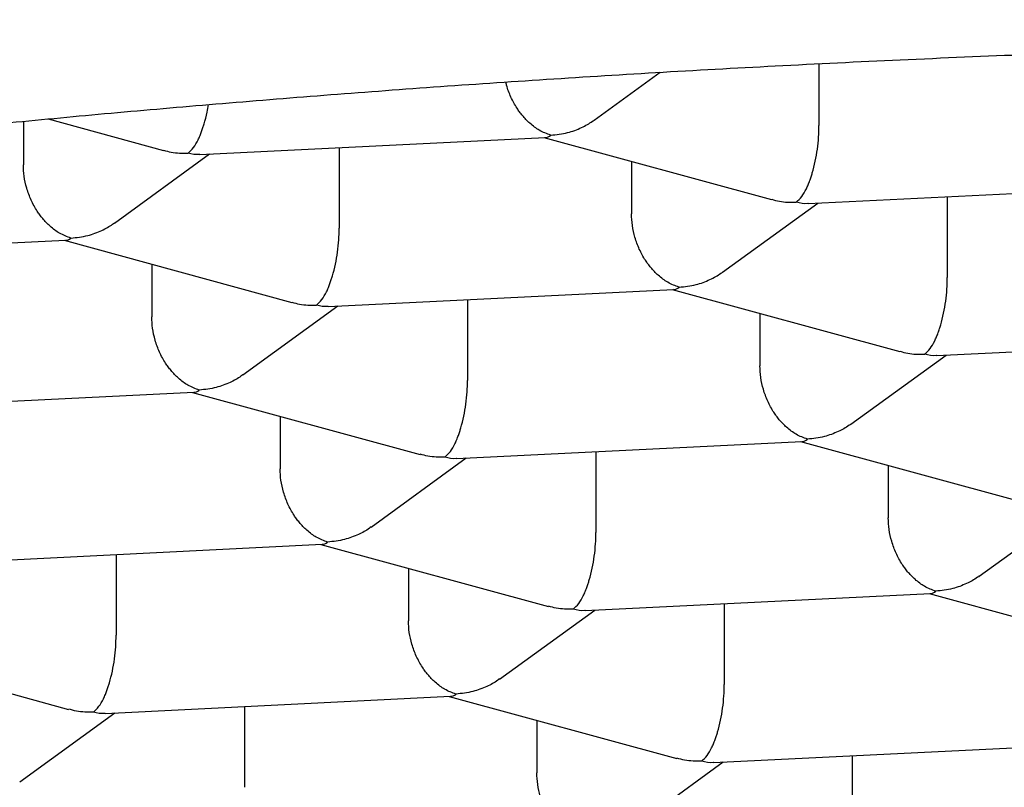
# Model space of a CAD drawing. Header units: millimetres. Extents: x 8 to 818, y 12 to 469.
# Tile 14 of 42: x 376.16 to 378.14, y 425.69 to 427.24. Entities that reach past the tile are written whole.
import ezdxf

# ---------------------------------------------------------------- set-up
doc = ezdxf.new("R2010")
doc.units = ezdxf.units.MM

msp = doc.modelspace()

# ---------------------------------------------------------------- linework, layer by layer
at = {"color": 7, "linetype": 'Continuous', "lineweight": 30}
for p, q in [((377.3197, 427.0368), (377.4523, 427.133)), ((377.7719, 427.1501), (377.7719, 427.0261)), ((376.1711, 427.0343), (376.1711, 426.9469)), ((376.2209, 427.039), (376.453, 426.9756)), ((376.5263, 426.9677), (377.2212, 427.0021)), ((377.2185, 427.0019), (377.6767, 426.8769)), ((376.8065, 426.9816), (376.8065, 426.8191)), ((376.3543, 426.8298), (376.5458, 426.9687)), ((377.3948, 426.9538), (377.3948, 426.8482)), ((377.75, 426.869), (378.4449, 426.9033)), ((378.0302, 426.8828), (378.0302, 426.7203)), ((377.578, 426.731), (377.7695, 426.8699)), ((375.5609, 426.7607), (376.2558, 426.7951)), ((376.2531, 426.795), (376.7113, 426.6699)), ((376.4294, 426.7468), (376.4294, 426.6412)), ((376.7846, 426.662), (377.4795, 426.6963)), ((377.4768, 426.6962), (377.935, 426.5711)), ((376.6126, 426.5241), (376.8041, 426.6629)), ((377.0648, 426.6758), (377.0648, 426.5133)), ((377.6531, 426.6481), (377.6531, 426.5424)), ((378.0083, 426.5632), (378.7032, 426.5976)), ((377.8363, 426.4253), (378.0278, 426.5642)), ((375.8192, 426.455), (376.5141, 426.4893)), ((376.5114, 426.4892), (376.9693, 426.3642)), ((376.6877, 426.4411), (376.6877, 426.3354)), ((377.0429, 426.3562), (377.7378, 426.3906)), ((377.7351, 426.3904), (378.193, 426.2654)), ((377.3231, 426.3701), (377.3231, 426.2075)), ((376.8709, 426.2183), (377.0624, 426.3572)), ((377.9114, 426.3423), (377.9114, 426.2366)), ((378.0946, 426.1196), (378.2861, 426.2584)), ((376.0775, 426.1492), (376.7724, 426.1836)), ((376.7697, 426.1834), (377.2276, 426.0584)), ((376.3577, 426.1631), (376.3577, 426.0006)), ((376.946, 426.1353), (376.946, 426.0296)), ((377.3012, 426.0504), (377.9961, 426.0848)), ((377.9934, 426.0847), (378.4513, 425.9597)), ((377.5814, 426.0643), (377.5814, 425.9018)), ((377.1292, 425.9126), (377.3207, 426.0514)), ((375.8043, 425.9764), (376.2622, 425.8515)), ((376.3358, 425.8435), (377.0307, 425.8778)), ((377.028, 425.8777), (377.4859, 425.7527)), ((376.1638, 425.7056), (376.3553, 425.8444)), ((376.616, 425.8573), (376.616, 425.6948)), ((377.2043, 425.8296), (377.2043, 425.7239)), ((377.5595, 425.7447), (378.254, 425.779)), ((377.3875, 425.6068), (377.579, 425.7457)), ((377.8397, 425.596), (377.8397, 425.7585))]:
    msp.add_line(p, q, dxfattribs=at)
msp.add_circle((379.7022, 431.1369), 37.5, dxfattribs=at)
for points, knots in [([(377.2022, 416.5426), (377.1519, 416.5486), (376.9759, 416.5696), (376.6752, 416.614), (376.3004, 416.6762), (375.9272, 416.7476), (375.5558, 416.828), (375.2038, 416.9135), (374.8712, 417.0029), (374.5578, 417.0949), (374.2465, 417.1943), (373.9378, 417.3011), (373.6244, 417.4182), (373.3067, 417.5465), (372.9853, 417.6867), (372.668, 417.8357), (372.3549, 417.9935), (372.0465, 418.1603), (371.7429, 418.3358), (371.4445, 418.5199), (371.1462, 418.7159), (370.8488, 418.9241), (370.5527, 419.1449), (370.2632, 419.3743), (369.9853, 419.608), (369.7188, 419.8451), (369.4631, 420.085), (369.2138, 420.3314), (368.9709, 420.5841), (368.7349, 420.8433), (368.5063, 421.1091), (368.2849, 421.381), (368.0675, 421.6627), (367.8543, 421.9541), (367.6452, 422.2549), (367.4432, 422.5604), (367.2436, 422.8772), (367.0467, 423.2052), (366.8526, 423.5444), (366.6653, 423.8875), (366.4845, 424.2339), (366.2956, 424.6126), (366.0999, 425.0241), (365.8992, 425.4691), (365.7068, 425.9178), (365.5225, 426.3697), (365.3458, 426.8246), (365.1762, 427.2821), (365.0134, 427.7421), (364.8538, 428.2141), (364.6974, 428.6981), (364.5444, 429.194), (364.3976, 429.6917), (364.2357, 430.2658), (364.0615, 430.9169), (363.8782, 431.6457), (363.705, 432.377), (363.5413, 433.1105), (363.3864, 433.8458), (363.2395, 434.5826), (363.1003, 435.3208), (362.9684, 436.0603), (362.843, 436.801), (362.7146, 437.6045), (362.6198, 438.2209), (362.5676, 438.5905), (362.5591, 438.6502)], [0, 0, 0, 0, 0.00528, 0.018464, 0.031653, 0.044847, 0.05804, 0.071228, 0.082566, 0.093908, 0.105252, 0.116594, 0.127931, 0.1401, 0.152273, 0.164446, 0.176614, 0.188784, 0.200959, 0.213134, 0.225304, 0.238123, 0.250947, 0.263771, 0.27659, 0.288757, 0.300927, 0.313098, 0.325265, 0.337433, 0.349605, 0.361778, 0.373947, 0.386661, 0.399379, 0.412098, 0.424814, 0.438377, 0.451944, 0.465514, 0.479082, 0.492647, 0.509592, 0.52654, 0.543489, 0.560435, 0.577374, 0.594315, 0.611257, 0.628196, 0.646212, 0.66423, 0.682247, 0.700264, 0.726352, 0.752444, 0.778538, 0.804631, 0.830721, 0.8568, 0.882881, 0.908963, 0.935044, 0.961124, 0.993717, 1, 1, 1, 1]), ([(369.1022, 426.0892), (369.1023, 426.0938), (369.1023, 426.1025), (369.1029, 426.1149), (369.1037, 426.1259), (369.1047, 426.1356), (369.1057, 426.1447), (369.1069, 426.1532), (369.1083, 426.1619), (369.1099, 426.1709), (369.1117, 426.1799), (369.1135, 426.1883), (369.1154, 426.1961), (369.1173, 426.2039), (369.1197, 426.2126), (369.1226, 426.2226), (369.1261, 426.2336), (369.1298, 426.2445), (369.1333, 426.2543), (369.1366, 426.2629), (369.1397, 426.2706), (369.1427, 426.2779), (369.1459, 426.2851), (369.1492, 426.2926), (369.1529, 426.3006), (369.1572, 426.3095), (369.1623, 426.3196), (369.1682, 426.3309), (369.1749, 426.3431), (369.1818, 426.3552), (369.1886, 426.3664), (369.195, 426.3767), (369.2023, 426.3882), (369.2112, 426.4015), (369.2217, 426.4167), (369.2333, 426.4326), (369.2463, 426.4497), (369.2596, 426.4664), (369.2732, 426.4829), (369.2871, 426.499), (369.3022, 426.516), (369.3175, 426.5324), (369.3317, 426.5473), (369.3445, 426.5603), (369.3625, 426.5781), (369.3866, 426.6011), (369.4152, 426.627), (369.4417, 426.65), (369.4667, 426.671), (369.4947, 426.6936), (369.5259, 426.718), (369.5607, 426.7441), (369.5993, 426.772), (369.6335, 426.7957), (369.6617, 426.8147), (369.6816, 426.8278), (369.7004, 426.84), (369.7171, 426.8507), (369.7317, 426.8599), (369.7441, 426.8676), (369.7545, 426.874), (369.7625, 426.8789), (369.7686, 426.8826), (369.7736, 426.8857), (369.7786, 426.8887), (369.788, 426.8944), (369.8028, 426.9033), (369.8246, 426.9161), (369.8512, 426.9315), (369.8824, 426.9492), (369.9186, 426.9693), (369.9598, 426.9916), (370.0066, 427.0163), (370.059, 427.043), (370.1163, 427.0714), (370.1783, 427.1012), (370.2451, 427.1321), (370.3172, 427.1645), (370.395, 427.1981), (370.4787, 427.233), (370.5686, 427.2692), (370.665, 427.3065), (370.7484, 427.3376), (370.8162, 427.3621), (370.8663, 427.3799), (370.9177, 427.3979), (370.9688, 427.4154), (371.0173, 427.4317), (371.0612, 427.4463), (371.1, 427.4589), (371.1334, 427.4697), (371.1614, 427.4787), (371.1841, 427.4859), (371.202, 427.4915), (371.2153, 427.4957), (371.225, 427.4987), (371.233, 427.5012), (371.2409, 427.5037), (371.2551, 427.5081), (371.2775, 427.515), (371.3099, 427.5249), (371.3501, 427.537), (371.3984, 427.5515), (371.4555, 427.5682), (371.5208, 427.587), (371.5944, 427.6078), (371.6744, 427.6299), (371.7605, 427.6531), (371.8526, 427.6773), (371.9526, 427.703), (372.0589, 427.7294), (372.2039, 427.7645), (372.3866, 427.8068), (372.6006, 427.8537), (372.8085, 427.8968), (373.0096, 427.9365), (373.2117, 427.9745), (373.4342, 428.0144), (373.6776, 428.0555), (373.942, 428.0975), (374.2062, 428.1368), (374.4695, 428.1734), (374.7315, 428.2076), (374.9918, 428.2394), (375.2331, 428.2669), (375.4578, 428.2909), (375.6687, 428.3122), (375.8864, 428.3329), (376.111, 428.3528), (376.341, 428.3719), (376.5764, 428.3899), (376.817, 428.4068), (377.0642, 428.4228), (377.3194, 428.4376), (377.5828, 428.4513), (377.8543, 428.4636), (378.1323, 428.4744), (378.4167, 428.4837), (378.7055, 428.4911), (378.9985, 428.4968), (379.2954, 428.5005), (379.5978, 428.5022), (379.8895, 428.5019), (380.1697, 428.4998), (380.438, 428.4962), (380.7094, 428.4909), (380.9839, 428.4838), (381.2606, 428.4749), (381.5529, 428.4636), (381.8573, 428.4497), (382.1703, 428.433), (382.4751, 428.4144), (382.7732, 428.394), (383.0645, 428.3719), (383.3486, 428.3482), (383.6239, 428.3232), (383.8902, 428.2969), (384.1461, 428.2697), (384.3917, 428.2418), (384.6273, 428.2133), (384.8543, 428.1841), (385.0828, 428.1531), (385.3118, 428.1201), (385.5404, 428.0853), (385.7585, 428.0502), (385.9664, 428.015), (386.1631, 427.9799), (386.349, 427.9453), (386.5246, 427.9111), (386.6911, 427.8772), (386.8583, 427.8418), (387.0254, 427.8049), (387.1915, 427.7666), (387.347, 427.7292), (387.4923, 427.6928), (387.6278, 427.6575), (387.746, 427.6256), (387.8486, 427.597), (387.9371, 427.5717), (388.0064, 427.5514), (388.0584, 427.5358), (388.094, 427.5251), (388.1267, 427.5151), (388.1551, 427.5063), (388.1761, 427.4998), (388.1908, 427.4952), (388.2019, 427.4917), (388.2153, 427.4875), (388.233, 427.4819), (388.2554, 427.4747), (388.2816, 427.4663), (388.3104, 427.457), (388.3406, 427.4471), (388.3808, 427.4338), (388.4314, 427.4168), (388.493, 427.3957), (388.5576, 427.3731), (388.6284, 427.3477), (388.7051, 427.3194), (388.7863, 427.2885), (388.8672, 427.2567), (388.946, 427.2247), (389.0224, 427.1926), (389.0963, 427.1605), (389.1678, 427.1283), (389.232, 427.0984), (389.2894, 427.0708), (389.3405, 427.0455), (389.3901, 427.0203), (389.4381, 426.9951), (389.4832, 426.9708), (389.5244, 426.9479), (389.5612, 426.927), (389.5929, 426.9085), (389.62, 426.8923), (389.6429, 426.8784), (389.6626, 426.8662), (389.6803, 426.8551), (389.698, 426.8439), (389.7173, 426.8314), (389.7395, 426.8168), (389.7646, 426.8), (389.7926, 426.7808), (389.8215, 426.7603), (389.851, 426.7388), (389.8767, 426.7194), (389.8988, 426.7022), (389.9176, 426.6873), (389.9368, 426.6717), (389.9568, 426.655), (389.9776, 426.6372), (389.998, 426.6191), (390.0171, 426.6016), (390.0373, 426.5826), (390.0583, 426.562), (390.0798, 426.54), (390.0993, 426.5192), (390.1166, 426.4998), (390.1322, 426.4817), (390.1466, 426.4643), (390.1608, 426.4462), (390.1725, 426.4308), (390.1815, 426.4183), (390.1875, 426.4098), (390.1928, 426.4021), (390.1974, 426.3953), (390.2014, 426.3892), (390.2053, 426.3832), (390.2096, 426.3765), (390.2146, 426.3685), (390.2202, 426.3593), (390.2259, 426.3495), (390.2313, 426.3399), (390.2359, 426.3314), (390.2397, 426.3242), (390.2432, 426.3176), (390.2467, 426.3106), (390.2506, 426.3025), (390.2549, 426.2934), (390.2594, 426.2833), (390.264, 426.2725), (390.2683, 426.2618), (390.272, 426.2519), (390.275, 426.2434), (390.2779, 426.2351), (390.2811, 426.2251), (390.2847, 426.2131), (390.2885, 426.1989), (390.2912, 426.1873), (390.293, 426.1785), (390.2941, 426.1733), (390.295, 426.1686), (390.2957, 426.1643), (390.2963, 426.1606), (390.2969, 426.1573), (390.2974, 426.1536), (390.2982, 426.1483), (390.2992, 426.1408), (390.3003, 426.1309), (390.3013, 426.1189), (390.3021, 426.1048), (390.3022, 426.0947), (390.3022, 426.0892)], [0, 0, 0, 0, 0.002592, 0.004866, 0.006821, 0.008458, 0.009875, 0.011299, 0.012737, 0.014335, 0.015918, 0.017382, 0.01872, 0.019972, 0.02142, 0.023117, 0.025048, 0.026894, 0.028525, 0.029919, 0.031121, 0.03229, 0.033464, 0.034664, 0.035894, 0.037299, 0.038904, 0.040708, 0.042625, 0.044634, 0.046337, 0.047842, 0.049362, 0.051575, 0.053854, 0.056202, 0.058692, 0.061439, 0.063568, 0.065911, 0.068468, 0.07088, 0.073008, 0.074851, 0.076442, 0.080584, 0.084619, 0.08733, 0.090236, 0.093349, 0.09669, 0.100289, 0.104147, 0.108263, 0.110157, 0.112049, 0.11375, 0.115244, 0.116531, 0.11761, 0.118481, 0.1192, 0.119668, 0.120034, 0.120457, 0.120939, 0.122361, 0.124129, 0.126245, 0.128708, 0.131469, 0.134566, 0.137999, 0.141764, 0.145787, 0.149963, 0.154361, 0.158981, 0.163824, 0.16889, 0.174178, 0.17969, 0.185424, 0.188071, 0.190764, 0.193501, 0.196256, 0.198786, 0.201033, 0.202999, 0.204679, 0.206078, 0.207196, 0.208057, 0.208712, 0.209158, 0.209493, 0.209878, 0.210316, 0.211575, 0.213138, 0.215004, 0.217341, 0.220026, 0.223059, 0.226441, 0.230171, 0.233934, 0.237997, 0.242358, 0.246994, 0.251658, 0.260716, 0.269637, 0.277486, 0.285225, 0.292854, 0.300373, 0.309974, 0.319389, 0.328618, 0.337662, 0.34652, 0.355192, 0.363678, 0.370316, 0.377111, 0.384065, 0.391177, 0.398447, 0.405741, 0.413187, 0.420786, 0.428538, 0.436586, 0.444793, 0.453158, 0.461681, 0.470362, 0.479042, 0.487873, 0.496857, 0.505993, 0.513864, 0.521845, 0.529935, 0.538135, 0.546444, 0.554813, 0.564524, 0.574049, 0.583387, 0.592539, 0.601667, 0.610602, 0.619343, 0.627892, 0.636248, 0.644266, 0.652099, 0.659746, 0.667206, 0.675487, 0.683526, 0.691322, 0.698877, 0.70619, 0.713137, 0.719851, 0.726331, 0.732578, 0.739723, 0.746568, 0.753114, 0.759359, 0.765304, 0.770949, 0.775241, 0.779341, 0.783251, 0.785028, 0.786762, 0.788377, 0.78976, 0.790908, 0.791449, 0.791924, 0.792549, 0.793424, 0.794548, 0.795892, 0.797355, 0.798885, 0.800482, 0.803497, 0.806723, 0.81016, 0.813808, 0.818209, 0.822871, 0.827586, 0.832271, 0.836926, 0.841553, 0.846151, 0.850719, 0.854288, 0.857839, 0.861372, 0.864887, 0.868322, 0.871487, 0.874371, 0.876971, 0.879127, 0.881041, 0.882713, 0.884152, 0.885646, 0.887335, 0.889219, 0.891518, 0.894052, 0.896802, 0.899759, 0.902923, 0.905006, 0.90717, 0.909439, 0.911842, 0.914379, 0.916991, 0.919451, 0.921736, 0.925038, 0.92816, 0.931128, 0.934009, 0.936554, 0.939035, 0.941622, 0.944531, 0.945917, 0.947199, 0.948351, 0.949373, 0.950266, 0.951108, 0.952133, 0.953359, 0.954785, 0.956394, 0.95791, 0.95923, 0.960352, 0.961289, 0.96239, 0.963674, 0.965143, 0.966796, 0.968498, 0.970403, 0.972011, 0.973332, 0.97468, 0.97619, 0.978395, 0.980768, 0.983293, 0.984255, 0.985148, 0.985967, 0.986713, 0.987385, 0.987985, 0.988626, 0.989488, 0.990887, 0.992637, 0.99474, 0.997194, 1, 1, 1, 1]), ([(370.3272, 425.1194), (370.3272, 425.1224), (370.3273, 425.128), (370.3276, 425.1364), (370.3281, 425.1441), (370.3288, 425.1513), (370.3299, 425.1605), (370.3314, 425.171), (370.3332, 425.1812), (370.3349, 425.1893), (370.3363, 425.1953), (370.3377, 425.2009), (370.3394, 425.2073), (370.3416, 425.2151), (370.3445, 425.2245), (370.3478, 425.2344), (370.3512, 425.2436), (370.3544, 425.2516), (370.3574, 425.2589), (370.3602, 425.2655), (370.3631, 425.2718), (370.366, 425.278), (370.3694, 425.2851), (370.3736, 425.2934), (370.3784, 425.3025), (370.3835, 425.3117), (370.3882, 425.3199), (370.3924, 425.3269), (370.3964, 425.3335), (370.4011, 425.3409), (370.4067, 425.3495), (370.4132, 425.3591), (370.4202, 425.3693), (370.4275, 425.3794), (370.4346, 425.3888), (370.4416, 425.3979), (370.4484, 425.4064), (370.4554, 425.4151), (370.463, 425.4243), (370.4718, 425.4345), (370.4816, 425.4457), (370.492, 425.4571), (370.5024, 425.4681), (370.5136, 425.4798), (370.5257, 425.4921), (370.5389, 425.505), (370.5518, 425.5173), (370.5649, 425.5294), (370.5787, 425.5419), (370.5939, 425.5553), (370.6107, 425.5697), (370.6295, 425.5854), (370.6505, 425.6023), (370.6733, 425.6202), (370.6975, 425.6385), (370.7223, 425.6566), (370.7482, 425.6751), (370.7746, 425.6933), (370.801, 425.7109), (370.8254, 425.7269), (370.8479, 425.7412), (370.8664, 425.7528), (370.8812, 425.7619), (370.8927, 425.7689), (370.9037, 425.7755), (370.916, 425.7829), (370.931, 425.7917), (370.9509, 425.8033), (370.9753, 425.8173), (371.0031, 425.8328), (371.0315, 425.8484), (371.06, 425.8637), (371.0884, 425.8787), (371.1163, 425.893), (371.1435, 425.9068), (371.1693, 425.9196), (371.1934, 425.9314), (371.215, 425.9419), (371.2341, 425.951), (371.2505, 425.9588), (371.2646, 425.9653), (371.2784, 425.9717), (371.294, 425.9789), (371.313, 425.9876), (371.3357, 425.9978), (371.3621, 426.0096), (371.3918, 426.0226), (371.4318, 426.0398), (371.4805, 426.0603), (371.5369, 426.0835), (371.5917, 426.1053), (371.6451, 426.1261), (371.7051, 426.1489), (371.7747, 426.1746), (371.8567, 426.204), (371.927, 426.2282), (371.9805, 426.2462), (372.0123, 426.2568), (372.038, 426.2653), (372.0575, 426.2716), (372.0708, 426.276), (372.0797, 426.2788), (372.0867, 426.2811), (372.0944, 426.2835), (372.1064, 426.2874), (372.1237, 426.2929), (372.1474, 426.3004), (372.1754, 426.3092), (372.2105, 426.32), (372.2533, 426.3331), (372.3047, 426.3486), (372.3629, 426.3657), (372.4282, 426.3846), (372.5008, 426.4051), (372.5753, 426.4256), (372.651, 426.4459), (372.7262, 426.4657), (372.8045, 426.4858), (372.8842, 426.5057), (372.9644, 426.5253), (373.0811, 426.5531), (373.2355, 426.5885), (373.4416, 426.6331), (373.6621, 426.6781), (373.8971, 426.723), (374.1221, 426.7634), (374.3361, 426.7995), (374.5383, 426.8318), (374.7404, 426.8623), (374.9421, 426.8911), (375.1431, 426.9183), (375.3432, 426.9438), (375.5438, 426.9679), (375.7408, 426.9903), (375.9369, 427.0112), (376.133, 427.0309), (376.3361, 427.0501), (376.5463, 427.0685), (376.7622, 427.0861), (376.9838, 427.1027), (377.2109, 427.1183), (377.4448, 427.1328), (377.6869, 427.1462), (377.9372, 427.1585), (378.1958, 427.1693), (378.4611, 427.1787), (378.7329, 427.1863), (379.0094, 427.1922), (379.2903, 427.1961), (379.5753, 427.1981), (379.8657, 427.198), (380.146, 427.1958), (380.4155, 427.1918), (380.6736, 427.1863), (380.9346, 427.179), (381.1966, 427.1699), (381.4561, 427.159), (381.7053, 427.1469), (381.9433, 427.1338), (382.1705, 427.1198), (382.3915, 427.1048), (382.6064, 427.0889), (382.8334, 427.0707), (383.071, 427.05), (383.3177, 427.0266), (383.5545, 427.0022), (383.7814, 426.9772), (383.9973, 426.9517), (384.2025, 426.926), (384.3972, 426.9001), (384.5829, 426.8741), (384.7675, 426.8468), (384.9503, 426.8185), (385.1303, 426.7891), (385.2996, 426.7602), (385.4584, 426.7317), (385.6063, 426.7042), (385.7436, 426.6775), (385.8707, 426.6519), (385.9902, 426.627), (386.1335, 426.5962), (386.3006, 426.5585), (386.4896, 426.5135), (386.6713, 426.4678), (386.834, 426.4245), (386.9794, 426.3839), (387.0794, 426.3547), (387.1473, 426.3343), (387.1835, 426.3233), (387.216, 426.3132), (387.2445, 426.3043), (387.2662, 426.2975), (387.2821, 426.2925), (387.2933, 426.2889), (387.3054, 426.285), (387.3201, 426.2803), (387.339, 426.2742), (387.3621, 426.2667), (387.3893, 426.2578), (387.4206, 426.2474), (387.4585, 426.2346), (387.5025, 426.2196), (387.5505, 426.2029), (387.5982, 426.1859), (387.6445, 426.1691), (387.6893, 426.1526), (387.7365, 426.1348), (387.7857, 426.1159), (387.8367, 426.0958), (387.8855, 426.0761), (387.9316, 426.0571), (387.9738, 426.0393), (388.009, 426.0242), (388.0378, 426.0116), (388.0608, 426.0014), (388.0815, 425.9921), (388.1022, 425.9827), (388.125, 425.9722), (388.1512, 425.9601), (388.1806, 425.9461), (388.212, 425.931), (388.244, 425.9153), (388.2753, 425.8996), (388.3058, 425.884), (388.337, 425.8676), (388.3685, 425.8509), (388.399, 425.8341), (388.4263, 425.8189), (388.4505, 425.8051), (388.4741, 425.7914), (388.4992, 425.7765), (388.5276, 425.7593), (388.5583, 425.7402), (388.5893, 425.7203), (388.6188, 425.7008), (388.6458, 425.6823), (388.6689, 425.6661), (388.688, 425.6523), (388.7034, 425.641), (388.7172, 425.6307), (388.7302, 425.6208), (388.7438, 425.6103), (388.7583, 425.5988), (388.7737, 425.5864), (388.7931, 425.5703), (388.816, 425.5507), (388.8415, 425.5278), (388.8655, 425.5051), (388.8872, 425.4837), (388.9037, 425.4665), (388.9163, 425.4528), (388.9263, 425.4417), (388.9368, 425.4297), (388.9469, 425.4177), (388.9562, 425.4063), (388.9643, 425.396), (388.9713, 425.3869), (388.9775, 425.3785), (388.9834, 425.3704), (388.9891, 425.3622), (388.9946, 425.3543), (388.9999, 425.3463), (389.0054, 425.3377), (389.0114, 425.3281), (389.0176, 425.3176), (389.0234, 425.3073), (389.0282, 425.2985), (389.0321, 425.291), (389.0357, 425.2837), (389.0397, 425.2754), (389.044, 425.266), (389.0481, 425.2564), (389.0517, 425.2476), (389.0545, 425.2402), (389.0572, 425.2326), (389.0602, 425.2236), (389.0636, 425.2126), (389.0669, 425.2005), (389.0699, 425.1878), (389.072, 425.1772), (389.0734, 425.1688), (389.0742, 425.1628), (389.075, 425.1571), (389.0757, 425.1509), (389.0763, 425.1445), (389.0768, 425.137), (389.0771, 425.1285), (389.0772, 425.1226), (389.0772, 425.1194)], [0, 0, 0, 0, 0.002498, 0.004706, 0.006626, 0.008256, 0.009672, 0.012445, 0.015229, 0.016786, 0.018212, 0.01952, 0.020986, 0.022722, 0.02472, 0.027014, 0.028976, 0.030608, 0.032105, 0.033598, 0.034769, 0.036005, 0.037446, 0.039097, 0.040957, 0.042912, 0.044528, 0.045801, 0.046945, 0.048328, 0.049956, 0.051717, 0.053659, 0.055514, 0.057232, 0.058814, 0.060418, 0.061889, 0.063495, 0.06529, 0.067272, 0.069298, 0.07119, 0.07295, 0.075271, 0.077412, 0.079463, 0.081431, 0.083466, 0.085633, 0.088037, 0.09053, 0.0933, 0.096252, 0.099204, 0.102147, 0.104953, 0.108058, 0.110877, 0.11341, 0.115689, 0.11773, 0.118939, 0.120045, 0.12105, 0.122129, 0.123533, 0.125262, 0.127659, 0.130188, 0.132671, 0.135107, 0.137498, 0.139843, 0.142011, 0.144113, 0.146017, 0.147704, 0.149173, 0.150425, 0.151459, 0.152373, 0.153521, 0.154936, 0.156586, 0.158494, 0.160659, 0.162942, 0.166947, 0.170761, 0.174383, 0.177815, 0.181169, 0.185838, 0.190833, 0.196156, 0.198354, 0.200193, 0.201669, 0.202785, 0.203538, 0.20394, 0.204296, 0.204727, 0.20523, 0.206313, 0.20763, 0.209181, 0.210967, 0.213398, 0.216162, 0.219258, 0.222686, 0.226447, 0.230541, 0.234101, 0.237878, 0.241763, 0.245623, 0.24946, 0.253273, 0.262165, 0.270925, 0.281179, 0.291244, 0.30112, 0.309388, 0.317518, 0.325511, 0.333366, 0.341083, 0.348662, 0.356103, 0.363608, 0.370529, 0.377638, 0.384933, 0.392415, 0.400084, 0.407798, 0.415692, 0.423766, 0.432021, 0.44061, 0.449386, 0.458348, 0.467497, 0.476833, 0.486183, 0.495713, 0.505422, 0.515311, 0.523843, 0.532503, 0.541293, 0.550208, 0.55905, 0.567711, 0.575711, 0.58355, 0.591229, 0.598746, 0.606103, 0.615233, 0.624102, 0.632711, 0.64106, 0.649148, 0.656838, 0.664277, 0.671465, 0.678401, 0.686005, 0.693282, 0.700233, 0.706857, 0.713154, 0.719022, 0.724575, 0.729814, 0.7349, 0.743912, 0.752833, 0.761664, 0.770403, 0.777314, 0.784167, 0.786303, 0.788292, 0.790075, 0.791652, 0.793023, 0.7937, 0.794313, 0.79491, 0.795732, 0.796812, 0.798123, 0.799683, 0.801491, 0.803548, 0.80632, 0.809263, 0.812157, 0.815, 0.817793, 0.820536, 0.823954, 0.827291, 0.830546, 0.833719, 0.836667, 0.839302, 0.841152, 0.842809, 0.844273, 0.845689, 0.847377, 0.849348, 0.851604, 0.854119, 0.856664, 0.859182, 0.861674, 0.864139, 0.86701, 0.869707, 0.872128, 0.874274, 0.876302, 0.878653, 0.881394, 0.884524, 0.887793, 0.890899, 0.893842, 0.896622, 0.898642, 0.900457, 0.902069, 0.903589, 0.905278, 0.907143, 0.909181, 0.911336, 0.914991, 0.918831, 0.922647, 0.926304, 0.929673, 0.931409, 0.933337, 0.935457, 0.937666, 0.939692, 0.941519, 0.943148, 0.94458, 0.946104, 0.947601, 0.949071, 0.950516, 0.952095, 0.953928, 0.956043, 0.958174, 0.959951, 0.961251, 0.962665, 0.964369, 0.966362, 0.96849, 0.970352, 0.971925, 0.973221, 0.975381, 0.977885, 0.980641, 0.983619, 0.986664, 0.988067, 0.989405, 0.990678, 0.991927, 0.993448, 0.9953, 0.997484, 1, 1, 1, 1]), ([(377.2322, 427.0065), (377.2245, 427.0093), (377.2102, 427.0145), (377.1937, 427.027), (377.1826, 427.0376), (377.1757, 427.0454), (377.1697, 427.0529), (377.1614, 427.0648), (377.1521, 427.0823), (377.1447, 427.1006), (377.1425, 427.1112), (377.1421, 427.1133)], [0, 0, 0, 0, 0.205102, 0.381737, 0.459473, 0.530115, 0.593691, 0.650237, 0.809752, 0.960863, 1, 1, 1, 1]), ([(376.5025, 426.9704), (376.5063, 426.9738), (376.5132, 426.98), (376.5213, 426.9937), (376.5265, 427.0051), (376.5297, 427.0134), (376.5324, 427.0214), (376.5363, 427.0339), (376.5403, 427.0491), (376.5426, 427.0629), (376.5434, 427.0681)], [0, 0, 0, 0, 0.226845, 0.422205, 0.508183, 0.586314, 0.656629, 0.71917, 0.895595, 1, 1, 1, 1]), ([(377.2322, 427.0065), (377.2437, 427.0077), (377.2649, 427.01), (377.2895, 427.0191), (377.3057, 427.0276), (377.3142, 427.0328), (377.3185, 427.036), (377.3197, 427.0369)], [0, 0, 0, 0, 0.369302, 0.687346, 0.827317, 0.954514, 1, 1, 1, 1]), ([(377.7262, 426.8717), (377.73, 426.875), (377.7369, 426.8812), (377.745, 426.8949), (377.7502, 426.9064), (377.7534, 426.9146), (377.7561, 426.9226), (377.76, 426.9351), (377.7646, 426.9532), (377.7689, 426.9779), (377.7715, 427.0025), (377.7718, 427.0183), (377.7719, 427.0261)], [0, 0, 0, 0, 0.1649701, 0.3070432, 0.3695691, 0.4263891, 0.4775248, 0.5230066, 0.6513096, 0.7728537, 0.8886823, 1, 1, 1, 1]), ([(377.2212, 427.0022), (377.2212, 427.0021), (377.2248, 427.0012), (377.2286, 427.0039), (377.2322, 427.0065)], [0, 0, 0, 0, 0.022933, 1, 1, 1, 1]), ([(376.4532, 426.9763), (376.4583, 426.9748), (376.4742, 426.9701), (376.4911, 426.9703), (376.5025, 426.9704)], [0, 0, 0, 0, 0.320593, 1, 1, 1, 1]), ([(376.5263, 426.9679), (376.5261, 426.9678), (376.5185, 426.9663), (376.5104, 426.9684), (376.5025, 426.9704)], [0, 0, 0, 0, 0.027553, 1, 1, 1, 1]), ([(376.2668, 426.7995), (376.2591, 426.8023), (376.2448, 426.8075), (376.2283, 426.82), (376.2172, 426.8306), (376.2103, 426.8384), (376.2043, 426.8459), (376.196, 426.8578), (376.1865, 426.8752), (376.1777, 426.8992), (376.1721, 426.9235), (376.1714, 426.9392), (376.1711, 426.9469)], [0, 0, 0, 0, 0.1649701, 0.3070432, 0.3695691, 0.4263891, 0.4775248, 0.5230066, 0.6513096, 0.7728537, 0.8886823, 1, 1, 1, 1]), ([(377.6769, 426.8776), (377.682, 426.876), (377.6979, 426.8713), (377.7148, 426.8715), (377.7262, 426.8717)], [0, 0, 0, 0, 0.320593, 1, 1, 1, 1]), ([(377.75, 426.8691), (377.7498, 426.869), (377.7422, 426.8676), (377.7341, 426.8696), (377.7262, 426.8717)], [0, 0, 0, 0, 0.027553, 1, 1, 1, 1]), ([(377.4905, 426.7007), (377.4828, 426.7035), (377.4685, 426.7087), (377.452, 426.7212), (377.4409, 426.7319), (377.434, 426.7396), (377.428, 426.7472), (377.4197, 426.759), (377.4102, 426.7765), (377.4014, 426.8004), (377.3958, 426.8247), (377.3951, 426.8404), (377.3948, 426.8482)], [0, 0, 0, 0, 0.16497, 0.307043, 0.369569, 0.426389, 0.477525, 0.523007, 0.65131, 0.772854, 0.888682, 1, 1, 1, 1]), ([(376.2668, 426.7995), (376.2783, 426.8007), (376.2995, 426.803), (376.3241, 426.8121), (376.3403, 426.8206), (376.3488, 426.8258), (376.3531, 426.829), (376.3542, 426.8299)], [0, 0, 0, 0, 0.369302, 0.687346, 0.827317, 0.954514, 1, 1, 1, 1]), ([(376.7608, 426.6647), (376.7646, 426.668), (376.7715, 426.6742), (376.7796, 426.6879), (376.7848, 426.6994), (376.788, 426.7076), (376.7907, 426.7156), (376.7946, 426.7281), (376.7992, 426.7462), (376.8035, 426.7709), (376.8061, 426.7955), (376.8064, 426.8113), (376.8065, 426.8191)], [0, 0, 0, 0, 0.16497, 0.307043, 0.369569, 0.426389, 0.477525, 0.523007, 0.65131, 0.772854, 0.888682, 1, 1, 1, 1]), ([(376.2558, 426.7952), (376.2558, 426.7951), (376.2594, 426.7942), (376.2632, 426.7969), (376.2668, 426.7995)], [0, 0, 0, 0, 0.022933, 1, 1, 1, 1]), ([(377.4905, 426.7007), (377.502, 426.702), (377.5232, 426.7043), (377.5478, 426.7134), (377.564, 426.7219), (377.5725, 426.727), (377.5768, 426.7303), (377.5779, 426.7311)], [0, 0, 0, 0, 0.369302, 0.687346, 0.827317, 0.954514, 1, 1, 1, 1]), ([(377.9845, 426.5659), (377.9883, 426.5692), (377.9952, 426.5755), (378.0033, 426.5891), (378.0085, 426.6006), (378.0117, 426.6089), (378.0144, 426.6169), (378.0183, 426.6294), (378.0229, 426.6475), (378.0272, 426.6721), (378.0298, 426.6968), (378.0301, 426.7126), (378.0302, 426.7203)], [0, 0, 0, 0, 0.16497, 0.307043, 0.369569, 0.426389, 0.477525, 0.523007, 0.65131, 0.772854, 0.888682, 1, 1, 1, 1]), ([(377.4795, 426.6964), (377.4795, 426.6964), (377.4831, 426.6955), (377.4869, 426.6981), (377.4905, 426.7007)], [0, 0, 0, 0, 0.022933, 1, 1, 1, 1]), ([(376.7115, 426.6706), (376.7166, 426.669), (376.7325, 426.6643), (376.7494, 426.6645), (376.7608, 426.6647)], [0, 0, 0, 0, 0.320593, 1, 1, 1, 1]), ([(376.7846, 426.6621), (376.7844, 426.6621), (376.7768, 426.6606), (376.7687, 426.6626), (376.7608, 426.6647)], [0, 0, 0, 0, 0.027553, 1, 1, 1, 1]), ([(376.5251, 426.4937), (376.5174, 426.4965), (376.5031, 426.5017), (376.4866, 426.5142), (376.4755, 426.5249), (376.4686, 426.5326), (376.4626, 426.5402), (376.4543, 426.552), (376.4448, 426.5695), (376.436, 426.5934), (376.4304, 426.6177), (376.4297, 426.6334), (376.4294, 426.6412)], [0, 0, 0, 0, 0.16497, 0.307043, 0.369569, 0.426389, 0.477525, 0.523007, 0.65131, 0.772854, 0.888682, 1, 1, 1, 1]), ([(377.9352, 426.5718), (377.9403, 426.5703), (377.9562, 426.5655), (377.9731, 426.5658), (377.9845, 426.5659)], [0, 0, 0, 0, 0.320593, 1, 1, 1, 1]), ([(378.0083, 426.5633), (378.0081, 426.5633), (378.0005, 426.5618), (377.9924, 426.5639), (377.9845, 426.5659)], [0, 0, 0, 0, 0.027553, 1, 1, 1, 1]), ([(377.7488, 426.395), (377.7411, 426.3978), (377.7268, 426.403), (377.7103, 426.4155), (377.6992, 426.4261), (377.6923, 426.4338), (377.6863, 426.4414), (377.678, 426.4533), (377.6685, 426.4707), (377.6597, 426.4947), (377.6541, 426.5189), (377.6534, 426.5347), (377.6531, 426.5424)], [0, 0, 0, 0, 0.16497, 0.307043, 0.369569, 0.426389, 0.477525, 0.523007, 0.65131, 0.772854, 0.888682, 1, 1, 1, 1]), ([(376.6125, 426.5243), (376.6113, 426.5234), (376.6036, 426.5173), (376.5858, 426.5081), (376.5578, 426.4973), (376.5366, 426.495), (376.5251, 426.4937)], [0, 0, 0, 0, 0.045966, 0.312797, 0.630758, 1, 1, 1, 1]), ([(377.0191, 426.3589), (377.0229, 426.3622), (377.0298, 426.3685), (377.0379, 426.3822), (377.0431, 426.3936), (377.0463, 426.4019), (377.049, 426.4099), (377.0529, 426.4224), (377.0575, 426.4405), (377.0618, 426.4651), (377.0644, 426.4898), (377.0647, 426.5056), (377.0648, 426.5133)], [0, 0, 0, 0, 0.16497, 0.307043, 0.369569, 0.426389, 0.477525, 0.523007, 0.65131, 0.772854, 0.888682, 1, 1, 1, 1]), ([(376.5141, 426.4894), (376.5141, 426.4894), (376.5177, 426.4885), (376.5215, 426.4911), (376.5251, 426.4937)], [0, 0, 0, 0, 0.022933, 1, 1, 1, 1]), ([(377.8362, 426.4255), (377.835, 426.4246), (377.8273, 426.4185), (377.8095, 426.4093), (377.7815, 426.3985), (377.7603, 426.3962), (377.7488, 426.395)], [0, 0, 0, 0, 0.045966, 0.3127974, 0.6307581, 1, 1, 1, 1]), ([(377.7378, 426.3906), (377.7378, 426.3906), (377.7414, 426.3897), (377.7451, 426.3924), (377.7488, 426.395)], [0, 0, 0, 0, 0.022933, 1, 1, 1, 1]), ([(377.0191, 426.3589), (377.0076, 426.3588), (376.9906, 426.3586), (376.9747, 426.3634), (376.9695, 426.3649)], [0, 0, 0, 0, 0.676384, 1, 1, 1, 1]), ([(377.0429, 426.3563), (377.0427, 426.3563), (377.0351, 426.3548), (377.027, 426.3569), (377.0191, 426.3589)], [0, 0, 0, 0, 0.0275526, 1, 1, 1, 1]), ([(376.7834, 426.188), (376.7757, 426.1908), (376.7614, 426.196), (376.7449, 426.2085), (376.7338, 426.2191), (376.7269, 426.2269), (376.7209, 426.2344), (376.7126, 426.2463), (376.7031, 426.2637), (376.6943, 426.2877), (376.6887, 426.3119), (376.688, 426.3277), (376.6877, 426.3354)], [0, 0, 0, 0, 0.16497, 0.307043, 0.369569, 0.426389, 0.477525, 0.523007, 0.65131, 0.772854, 0.888682, 1, 1, 1, 1]), ([(372.153, 426.3021), (372.1532, 426.2958), (372.1536, 426.2728), (372.1573, 426.2331), (372.1639, 426.1833), (372.1735, 426.1337), (372.1858, 426.0841), (372.201, 426.0348), (372.2189, 425.9857), (372.2398, 425.9368), (372.2635, 425.8881), (372.2903, 425.8397), (372.3203, 425.7914), (372.3534, 425.7433), (372.3901, 425.6953), (372.4303, 425.6474), (372.4743, 425.5995), (372.5205, 425.5534), (372.5685, 425.5093), (372.6178, 425.4671), (372.6699, 425.4255), (372.7246, 425.3847), (372.7818, 425.3447), (372.8414, 425.3056), (372.903, 425.2675), (372.9667, 425.2302), (373.0323, 425.1939), (373.0997, 425.1585), (373.169, 425.1239), (373.24, 425.0902), (373.3127, 425.0572), (373.3871, 425.025), (373.4633, 424.9935), (373.5411, 424.9627), (373.6206, 424.9325), (373.7018, 424.903), (373.7847, 424.8741), (373.8692, 424.8458), (373.9553, 424.818), (374.0431, 424.7909), (374.1325, 424.7643), (374.2235, 424.7382), (374.3161, 424.7127), (374.4102, 424.6877), (374.5059, 424.6632), (374.6031, 424.6393), (374.7019, 424.6159), (374.8021, 424.593), (374.9038, 424.5706), (375.0069, 424.5488), (375.1114, 424.5275), (375.2173, 424.5067), (375.3246, 424.4865), (375.4332, 424.4667), (375.5431, 424.4475), (375.6542, 424.4288), (375.7667, 424.4107), (375.8803, 424.3931), (375.995, 424.376), (376.111, 424.3595), (376.228, 424.3435), (376.3461, 424.3281), (376.4652, 424.3132), (376.5853, 424.2989), (376.7064, 424.2851), (376.8284, 424.2719), (376.9513, 424.2593), (377.075, 424.2472), (377.1996, 424.2357), (377.3248, 424.2247), (377.4508, 424.2143), (377.5775, 424.2045), (377.7047, 424.1953), (377.8326, 424.1866), (377.9609, 424.1785), (378.0897, 424.1711), (378.2189, 424.1642), (378.3484, 424.1578), (378.4781, 424.1521), (378.608, 424.147), (378.7378, 424.1424), (378.8672, 424.1384), (378.996, 424.1351), (379.1231, 424.1323), (379.2466, 424.1302), (379.3602, 424.1286), (379.4588, 424.1277), (379.5501, 424.1271), (379.6292, 424.1268), (379.6816, 424.1268), (379.7022, 424.1267)], [0, 0, 0, 0, 0.003462, 0.01254, 0.021686, 0.030929, 0.040295, 0.049814, 0.059517, 0.069439, 0.079613, 0.090078, 0.100872, 0.112032, 0.123597, 0.135596, 0.148053, 0.160974, 0.172949, 0.185173, 0.197597, 0.210169, 0.222838, 0.235558, 0.248292, 0.261005, 0.27368, 0.286309, 0.298884, 0.311403, 0.323866, 0.336275, 0.34863, 0.360935, 0.373193, 0.385406, 0.397578, 0.409711, 0.421808, 0.433872, 0.445905, 0.45791, 0.469888, 0.481841, 0.493772, 0.505681, 0.517571, 0.529442, 0.541296, 0.553134, 0.564957, 0.576767, 0.588563, 0.600347, 0.61212, 0.623882, 0.635634, 0.647376, 0.65911, 0.670834, 0.682551, 0.69426, 0.705961, 0.717656, 0.729343, 0.741023, 0.752697, 0.764365, 0.776026, 0.78768, 0.799327, 0.810968, 0.822601, 0.834225, 0.84584, 0.857445, 0.869038, 0.880615, 0.892173, 0.903707, 0.915205, 0.926654, 0.938024, 0.94926, 0.960234, 0.970571, 0.979186, 0.986204, 0.994585, 1, 1, 1, 1]), ([(386.3635, 426.2809), (386.3749, 426.271), (386.4135, 426.2376), (386.4656, 426.1797), (386.5202, 426.1075), (386.5605, 426.0352), (386.5878, 425.9629), (386.602, 425.8909), (386.6034, 425.8187), (386.5918, 425.7462), (386.567, 425.6735), (386.5288, 425.6006), (386.4774, 425.5283), (386.4129, 425.4565), (386.3359, 425.3859), (386.2468, 425.3166), (386.1459, 425.2488), (386.0331, 425.182), (385.9077, 425.1161), (385.7698, 425.0512), (385.6192, 424.9874), (385.4573, 424.9253), (385.2841, 424.865), (385.1013, 424.8069), (384.9094, 424.7511), (384.7089, 424.6977), (384.4991, 424.6465), (384.2789, 424.5972), (384.0488, 424.55), (383.8088, 424.505), (383.5609, 424.4627), (383.3056, 424.423), (383.0448, 424.3862), (382.7793, 424.3525), (382.5096, 424.3217), (382.2347, 424.2938), (381.9534, 424.2687), (381.6661, 424.2464), (381.3732, 424.227), (381.0772, 424.2108), (380.7784, 424.1978), (380.4794, 424.188), (380.1807, 424.1814), (379.8829, 424.1779), (379.5848, 424.1776), (379.2851, 424.1804), (378.9844, 424.1864), (378.6832, 424.1956), (378.3841, 424.2081), (378.0875, 424.2237), (377.7957, 424.2423), (377.5093, 424.2639), (377.2288, 424.2883), (376.9528, 424.3156), (376.6803, 424.3459), (376.412, 424.3793), (376.1484, 424.4157), (375.8917, 424.4549), (375.6423, 424.4968), (375.4023, 424.541), (375.1717, 424.5874), (374.9512, 424.6359), (374.7389, 424.6866), (374.6053, 424.7222), (374.5385, 424.74)], [0, 0, 0, 0, 0.006871, 0.023286, 0.039702, 0.056117, 0.072239, 0.088362, 0.104484, 0.120606, 0.137021, 0.153437, 0.169852, 0.186267, 0.202683, 0.218805, 0.234927, 0.251049, 0.267172, 0.283587, 0.300002, 0.316418, 0.332833, 0.349248, 0.365371, 0.381493, 0.397615, 0.413737, 0.430153, 0.446568, 0.462983, 0.479399, 0.495814, 0.511936, 0.528059, 0.544181, 0.560303, 0.576718, 0.593134, 0.609549, 0.625964, 0.64238, 0.658502, 0.674624, 0.690746, 0.706869, 0.723284, 0.739699, 0.756115, 0.77253, 0.788945, 0.805068, 0.82119, 0.837312, 0.853434, 0.86985, 0.886265, 0.90268, 0.919096, 0.935511, 0.951633, 0.967756, 0.983878, 1, 1, 1, 1]), ([(378.0071, 426.0892), (377.9994, 426.092), (377.9851, 426.0972), (377.9686, 426.1097), (377.9575, 426.1204), (377.9506, 426.1281), (377.9446, 426.1356), (377.9363, 426.1475), (377.9268, 426.165), (377.918, 426.1889), (377.9124, 426.2132), (377.9117, 426.2289), (377.9114, 426.2366)], [0, 0, 0, 0, 0.16497, 0.307043, 0.369569, 0.426389, 0.477525, 0.523007, 0.65131, 0.772854, 0.888682, 1, 1, 1, 1]), ([(376.8708, 426.2186), (376.8696, 426.2177), (376.8619, 426.2115), (376.8441, 426.2023), (376.8161, 426.1915), (376.7948, 426.1892), (376.7834, 426.188)], [0, 0, 0, 0, 0.045966, 0.312797, 0.630758, 1, 1, 1, 1]), ([(377.2774, 426.0531), (377.2812, 426.0565), (377.2881, 426.0627), (377.2962, 426.0764), (377.3014, 426.0879), (377.3046, 426.0961), (377.3073, 426.1041), (377.3112, 426.1166), (377.3158, 426.1347), (377.3201, 426.1593), (377.3227, 426.184), (377.323, 426.1998), (377.3231, 426.2075)], [0, 0, 0, 0, 0.1649701, 0.3070432, 0.3695691, 0.4263891, 0.4775248, 0.5230066, 0.6513096, 0.7728537, 0.8886823, 1, 1, 1, 1]), ([(376.7723, 426.1836), (376.7724, 426.1836), (376.776, 426.1827), (376.7797, 426.1854), (376.7834, 426.188)], [0, 0, 0, 0, 0.022933, 1, 1, 1, 1]), ([(378.0945, 426.1198), (378.0933, 426.1189), (378.0856, 426.1127), (378.0678, 426.1036), (378.0398, 426.0927), (378.0185, 426.0904), (378.0071, 426.0892)], [0, 0, 0, 0, 0.045966, 0.312797, 0.630758, 1, 1, 1, 1]), ([(377.996, 426.0849), (377.9961, 426.0849), (377.9997, 426.084), (378.0034, 426.0866), (378.0071, 426.0892)], [0, 0, 0, 0, 0.022933, 1, 1, 1, 1]), ([(377.2774, 426.0531), (377.2659, 426.053), (377.2489, 426.0529), (377.233, 426.0576), (377.2278, 426.0592)], [0, 0, 0, 0, 0.676384, 1, 1, 1, 1]), ([(377.3012, 426.0506), (377.301, 426.0505), (377.2934, 426.0491), (377.2853, 426.0511), (377.2774, 426.0531)], [0, 0, 0, 0, 0.027553, 1, 1, 1, 1]), ([(377.0417, 425.8822), (377.034, 425.885), (377.0197, 425.8902), (377.0032, 425.9027), (376.9921, 425.9134), (376.9852, 425.9211), (376.9792, 425.9286), (376.9709, 425.9405), (376.9614, 425.958), (376.9526, 425.9819), (376.947, 426.0062), (376.9463, 426.0219), (376.946, 426.0296)], [0, 0, 0, 0, 0.16497, 0.307043, 0.369569, 0.426389, 0.477525, 0.523007, 0.65131, 0.772854, 0.888682, 1, 1, 1, 1]), ([(376.312, 425.8461), (376.3158, 425.8495), (376.3227, 425.8557), (376.3308, 425.8694), (376.336, 425.8809), (376.3392, 425.8891), (376.3419, 425.8971), (376.3458, 425.9096), (376.3504, 425.9277), (376.3547, 425.9523), (376.3573, 425.977), (376.3576, 425.9928), (376.3577, 426.0006)], [0, 0, 0, 0, 0.1649701, 0.3070432, 0.3695691, 0.4263891, 0.4775248, 0.5230066, 0.6513096, 0.7728537, 0.8886823, 1, 1, 1, 1]), ([(377.1291, 425.9128), (377.1279, 425.9119), (377.1202, 425.9057), (377.1024, 425.8966), (377.0744, 425.8858), (377.0531, 425.8835), (377.0417, 425.8822)], [0, 0, 0, 0, 0.045966, 0.312797, 0.630758, 1, 1, 1, 1]), ([(377.5357, 425.7474), (377.5395, 425.7507), (377.5464, 425.757), (377.5544, 425.7706), (377.5597, 425.7821), (377.5629, 425.7904), (377.5656, 425.7984), (377.5695, 425.8109), (377.5741, 425.829), (377.5784, 425.8536), (377.5809, 425.8782), (377.5813, 425.894), (377.5814, 425.9018)], [0, 0, 0, 0, 0.16497, 0.307043, 0.369569, 0.426389, 0.477525, 0.523007, 0.65131, 0.772854, 0.888682, 1, 1, 1, 1]), ([(377.0306, 425.8779), (377.0307, 425.8779), (377.0343, 425.877), (377.038, 425.8796), (377.0417, 425.8822)], [0, 0, 0, 0, 0.022933, 1, 1, 1, 1]), ([(376.312, 425.8461), (376.3005, 425.846), (376.2835, 425.8459), (376.2676, 425.8506), (376.2624, 425.8522)], [0, 0, 0, 0, 0.676384, 1, 1, 1, 1]), ([(376.3358, 425.8436), (376.3356, 425.8435), (376.328, 425.8421), (376.3199, 425.8441), (376.312, 425.8461)], [0, 0, 0, 0, 0.027553, 1, 1, 1, 1]), ([(377.5357, 425.7474), (377.5242, 425.7473), (377.5072, 425.7471), (377.4913, 425.7519), (377.4861, 425.7534)], [0, 0, 0, 0, 0.676384, 1, 1, 1, 1]), ([(377.5595, 425.7448), (377.5593, 425.7448), (377.5517, 425.7433), (377.5436, 425.7454), (377.5357, 425.7474)], [0, 0, 0, 0, 0.027553, 1, 1, 1, 1]), ([(377.3, 425.5765), (377.2923, 425.5793), (377.278, 425.5845), (377.2615, 425.597), (377.2504, 425.6076), (377.2435, 425.6153), (377.2375, 425.6229), (377.2292, 425.6348), (377.2197, 425.6522), (377.2109, 425.6762), (377.2053, 425.7004), (377.2046, 425.7162), (377.2043, 425.7239)], [0, 0, 0, 0, 0.1649701, 0.3070432, 0.3695691, 0.4263891, 0.4775248, 0.5230066, 0.6513096, 0.7728537, 0.8886823, 1, 1, 1, 1])]:
    msp.add_open_spline(points, degree=3, knots=knots, dxfattribs=at)

doc.saveas('drawing.dxf')
